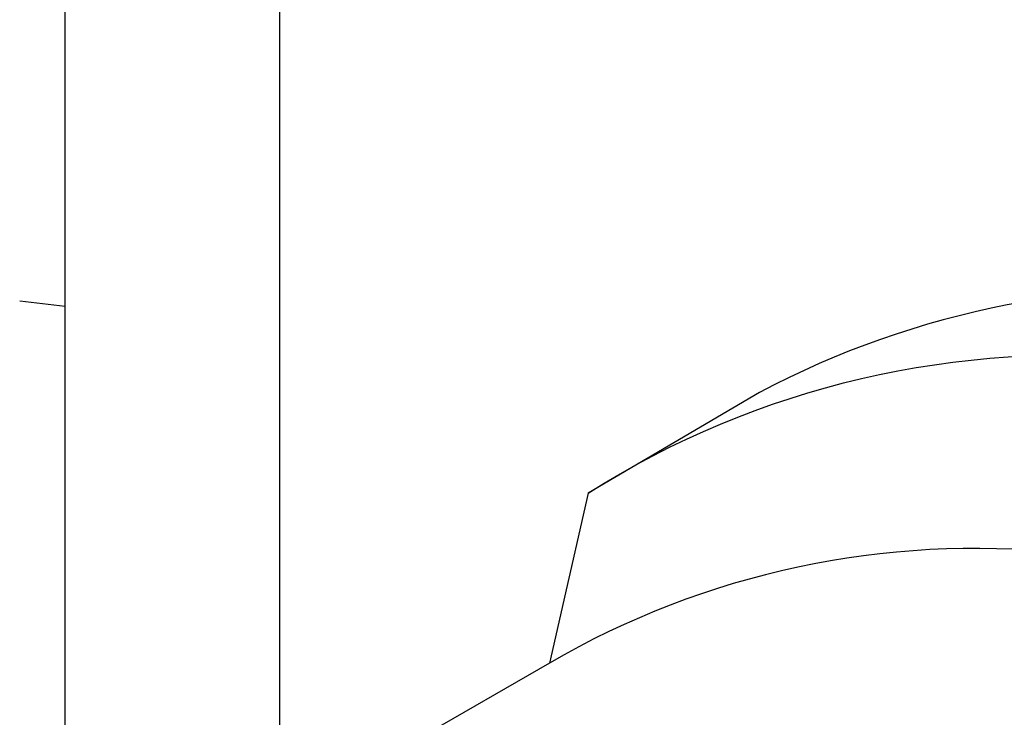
# Model space of a CAD drawing. Extents: x -18027 to -11651, y 1687 to 5059.
# Tile 66 of 170: x -16937 to -16896, y 2197 to 2226. Entities that reach past the tile are written whole.
import ezdxf

# ---------------------------------------------------------------- set-up
doc = ezdxf.new("R2010")
doc.units = 0
doc.header["$MEASUREMENT"] = 0
doc.layers.add('TANK', color=2, linetype='CONTINUOUS')
doc.layers.add('TANK-SLOPE', color=2, linetype='CONTINUOUS')

# ---------------------------------------------------------------- blocks, each defined once
blk = doc.blocks.new('A$C3406478A')
at = {"layer": 'TANK'}
for p, q in [((-1.03, 45.93), (-1.03, 85.046)), ((7.958, 44.81), (7.958, 48.656)), ((-1.03, 45.576), (-1.03, 45.93)), ((-1.03, 41.704), (-1.03, 45.576)), ((7.958, 40.103), (7.958, 44.81)), ((-1.03, 40.265), (-1.03, 41.704)), ((-1.03, 36.251), (-1.03, 40.265)), ((7.958, 35.058), (7.958, 40.103)), ((-1.03, 36.251), (-2.932, 36.479)), ((-1.03, 32.306), (-1.03, 36.251)), ((7.958, 31.005), (7.958, 35.058)), ((-1.03, 23.624), (-1.03, 32.306)), ((7.958, 20.143), (7.958, 31.005)), ((-1.03, 16.887), (-1.03, 23.624)), ((7.958, 15.327), (7.958, 20.143))]:
    blk.add_line(p, q, dxfattribs=at)

msp = doc.modelspace()

# ---------------------------------------------------------------- linework, layer by layer
at = {"layer": 'TANK'}
for points in [[(-16777.358, 2040.304, 0.085374), (-16772.993, 2067.456, 0.071312), (-16778.576, 2103.591, 0.019282), (-16783.546, 2117.904, 0.038312), (-16796.61, 2144.992, 0.044515), (-16816.713, 2173.54, 0.013151), (-16823.606, 2181.243, 0.071312), (-16852.216, 2204.01, 0.106395), (-16884.643, 2214.676, 0.149431), (-16906.005, 2210.548), (-16913.178, 2206.332), (-16914.789, 2199.219)], [(-16913.178, 2206.332, -0.16913), (-16889.343, 2211.896, -0.106395), (-16856.916, 2201.23, -0.071312), (-16828.306, 2178.463, -0.016688), (-16819.668, 2168.597, -0.040957), (-16801.311, 2142.212, -0.038238), (-16788.268, 2115.178, -0.019356), (-16783.276, 2100.81, -0.071312), (-16777.693, 2064.676, -0.085107), (-16782.031, 2037.605, -0.085107)], [(-16794.119, 2030.623, 0.010233), (-16793.506, 2031.951, 0.106395), (-16787.018, 2063.781, 0.071312), (-16792.331, 2098.167, 0.017305), (-16796.528, 2110.409, 0.040291), (-16809.493, 2137.565, 0.057637), (-16835.195, 2172.005, 0.071312), (-16862.421, 2193.671, 0.106395), (-16893.279, 2203.821, 0.159299), (-16914.789, 2199.219), (-16920.216, 2196.086)]]:
    msp.add_lwpolyline(points, format="xyb", dxfattribs=at)

# ---------------------------------------------------------------- block references
at = {"layer": 'TANK-SLOPE'}
msp.add_blockref('A$C3406478A', (-16934.032, 2177.889), dxfattribs=at)

doc.saveas('drawing.dxf')
